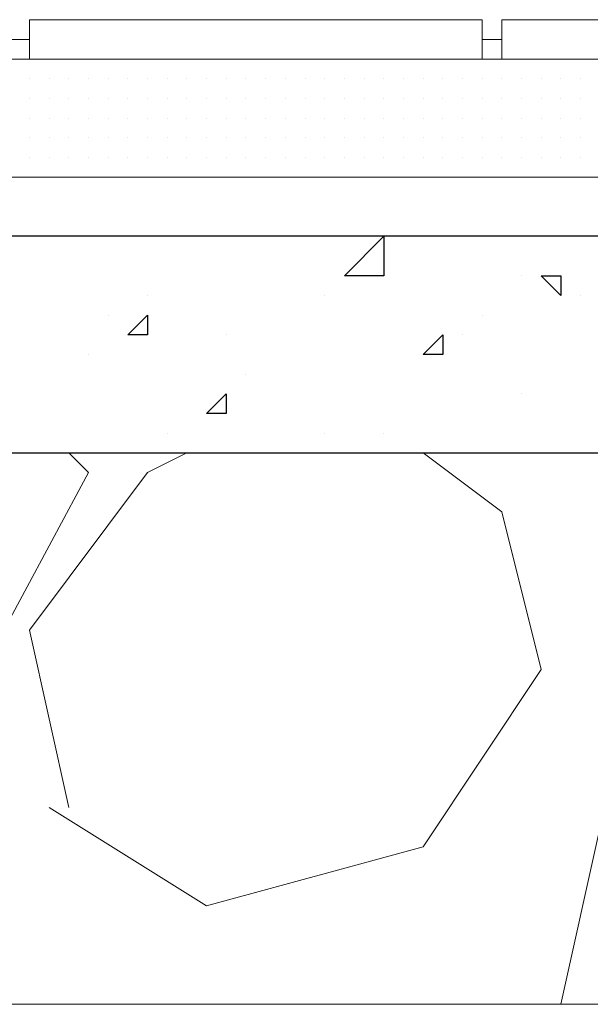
# Model space of a CAD drawing. Header units: metres. Extents: x 5.7 to 89.8, y 4 to 63.5.
# Tile 78 of 256: x 17.335 to 17.614, y 45.389 to 45.87. Entities that reach past the tile are written whole.
import ezdxf

# ---------------------------------------------------------------- set-up
doc = ezdxf.new("R2010")
doc.units = ezdxf.units.M
doc.header["$MEASUREMENT"] = 0
for name, color, linetype in [('PDF17_hatch', 7, 'Continuous'), ('PDF17_hatch-borshi', 7, 'Continuous'), ('PDF17_kaff', 7, 'Continuous')]:
    doc.layers.add(name, color=color, linetype=linetype)

msp = doc.modelspace()

# ---------------------------------------------------------------- linework, layer by layer
at = {"layer": 'PDF17_hatch', "lineweight": 25}
for points in [[(17.51273, 45.74499), (17.49347, 45.74499), (17.51273, 45.76425)], [(17.59941, 45.74499), (17.59941, 45.73536), (17.58978, 45.74499)], [(17.39716, 45.72573), (17.39716, 45.7161), (17.38753, 45.7161)], [(17.54163, 45.7161), (17.54163, 45.70646), (17.53199, 45.70646)], [(17.43568, 45.6872), (17.43568, 45.67757), (17.42605, 45.67757)]]:
    msp.add_lwpolyline(points, close=True, dxfattribs=at)
for points in [[(17.51273, 45.75462), (17.51273, 45.75462)], [(17.58015, 45.74499), (17.58015, 45.74499)], [(17.39716, 45.73536), (17.39716, 45.73536)], [(17.48384, 45.73536), (17.48384, 45.73536)], [(17.60904, 45.73536), (17.60904, 45.73536)], [(17.3779, 45.72573), (17.3779, 45.72573)], [(17.56089, 45.72573), (17.56089, 45.72573)], [(17.43568, 45.7161), (17.43568, 45.7161)], [(17.55126, 45.7161), (17.55126, 45.7161)], [(17.36826, 45.70646), (17.36826, 45.70646)], [(17.44531, 45.69683), (17.44531, 45.69683)], [(17.58015, 45.6872), (17.58015, 45.6872)], [(17.40679, 45.66794), (17.40679, 45.66794)], [(17.48384, 45.66794), (17.48384, 45.66794)], [(17.51273, 45.66794), (17.51273, 45.66794)], [(17.3779, 45.65831), (17.3779, 45.65831)], [(17.56089, 45.65831), (17.56089, 45.65831)]]:
    msp.add_lwpolyline(points, dxfattribs=at)
at = {"layer": 'PDF17_hatch-borshi', "lineweight": 18}
for points in [[(17.33937, 45.85093), (17.33937, 45.85093)], [(17.35863, 45.85093), (17.35863, 45.85093)], [(17.35863, 45.85093), (17.35863, 45.85093)], [(17.3779, 45.85093), (17.3779, 45.85093)], [(17.40679, 45.85093), (17.40679, 45.85093)], [(17.41642, 45.85093), (17.41642, 45.85093)], [(17.44531, 45.85093), (17.44531, 45.85093)], [(17.45494, 45.85093), (17.45494, 45.85093)], [(17.46458, 45.85093), (17.46458, 45.85093)], [(17.47421, 45.85093), (17.47421, 45.85093)], [(17.48384, 45.85093), (17.48384, 45.85093)], [(17.48384, 45.85093), (17.48384, 45.85093)], [(17.49347, 45.85093), (17.49347, 45.85093)], [(17.49347, 45.85093), (17.49347, 45.85093)], [(17.5031, 45.85093), (17.5031, 45.85093)], [(17.51273, 45.85093), (17.51273, 45.85093)], [(17.51273, 45.85093), (17.51273, 45.85093)], [(17.53199, 45.85093), (17.53199, 45.85093)], [(17.54163, 45.85093), (17.54163, 45.85093)], [(17.55126, 45.85093), (17.55126, 45.85093)], [(17.57052, 45.85093), (17.57052, 45.85093)], [(17.57052, 45.85093), (17.57052, 45.85093)], [(17.58978, 45.85093), (17.58978, 45.85093)], [(17.58978, 45.85093), (17.58978, 45.85093)], [(17.60904, 45.85093), (17.60904, 45.85093)], [(17.33937, 45.8413), (17.33937, 45.8413)], [(17.33937, 45.8413), (17.33937, 45.8413)], [(17.33937, 45.8413), (17.33937, 45.8413)], [(17.33937, 45.8413), (17.33937, 45.8413)], [(17.349, 45.8413), (17.349, 45.8413)], [(17.349, 45.8413), (17.349, 45.8413)], [(17.349, 45.8413), (17.349, 45.8413)], [(17.349, 45.8413), (17.349, 45.8413)], [(17.35863, 45.8413), (17.35863, 45.8413)], [(17.35863, 45.8413), (17.35863, 45.8413)], [(17.35863, 45.8413), (17.35863, 45.8413)], [(17.36826, 45.8413), (17.36826, 45.8413)], [(17.36826, 45.8413), (17.36826, 45.8413)], [(17.36826, 45.8413), (17.36826, 45.8413)], [(17.36826, 45.8413), (17.36826, 45.8413)], [(17.3779, 45.8413), (17.3779, 45.8413)], [(17.3779, 45.8413), (17.3779, 45.8413)], [(17.3779, 45.8413), (17.3779, 45.8413)], [(17.38753, 45.8413), (17.38753, 45.8413)], [(17.38753, 45.8413), (17.38753, 45.8413)], [(17.38753, 45.8413), (17.38753, 45.8413)], [(17.38753, 45.8413), (17.38753, 45.8413)], [(17.39716, 45.8413), (17.39716, 45.8413)], [(17.40679, 45.8413), (17.40679, 45.8413)], [(17.40679, 45.8413), (17.40679, 45.8413)], [(17.40679, 45.8413), (17.40679, 45.8413)], [(17.40679, 45.8413), (17.40679, 45.8413)], [(17.40679, 45.8413), (17.40679, 45.8413)], [(17.40679, 45.8413), (17.40679, 45.8413)], [(17.41642, 45.8413), (17.41642, 45.8413)], [(17.41642, 45.8413), (17.41642, 45.8413)], [(17.41642, 45.8413), (17.41642, 45.8413)], [(17.42605, 45.8413), (17.42605, 45.8413)], [(17.42605, 45.8413), (17.42605, 45.8413)], [(17.42605, 45.8413), (17.42605, 45.8413)], [(17.42605, 45.8413), (17.42605, 45.8413)], [(17.43568, 45.8413), (17.43568, 45.8413)], [(17.43568, 45.8413), (17.43568, 45.8413)], [(17.43568, 45.8413), (17.43568, 45.8413)], [(17.44531, 45.8413), (17.44531, 45.8413)], [(17.44531, 45.8413), (17.44531, 45.8413)], [(17.44531, 45.8413), (17.44531, 45.8413)], [(17.44531, 45.8413), (17.44531, 45.8413)], [(17.45494, 45.8413), (17.45494, 45.8413)], [(17.45494, 45.8413), (17.45494, 45.8413)], [(17.46458, 45.8413), (17.46458, 45.8413)], [(17.46458, 45.8413), (17.46458, 45.8413)], [(17.46458, 45.8413), (17.46458, 45.8413)], [(17.46458, 45.8413), (17.46458, 45.8413)], [(17.47421, 45.8413), (17.47421, 45.8413)], [(17.47421, 45.8413), (17.47421, 45.8413)], [(17.47421, 45.8413), (17.47421, 45.8413)], [(17.48384, 45.8413), (17.48384, 45.8413)], [(17.48384, 45.8413), (17.48384, 45.8413)], [(17.48384, 45.8413), (17.48384, 45.8413)], [(17.49347, 45.8413), (17.49347, 45.8413)], [(17.49347, 45.8413), (17.49347, 45.8413)], [(17.49347, 45.8413), (17.49347, 45.8413)], [(17.5031, 45.8413), (17.5031, 45.8413)], [(17.5031, 45.8413), (17.5031, 45.8413)], [(17.5031, 45.8413), (17.5031, 45.8413)], [(17.51273, 45.8413), (17.51273, 45.8413)], [(17.51273, 45.8413), (17.51273, 45.8413)], [(17.51273, 45.8413), (17.51273, 45.8413)], [(17.51273, 45.8413), (17.51273, 45.8413)], [(17.52236, 45.8413), (17.52236, 45.8413)], [(17.52236, 45.8413), (17.52236, 45.8413)], [(17.53199, 45.8413), (17.53199, 45.8413)], [(17.53199, 45.8413), (17.53199, 45.8413)], [(17.53199, 45.8413), (17.53199, 45.8413)], [(17.54163, 45.8413), (17.54163, 45.8413)], [(17.54163, 45.8413), (17.54163, 45.8413)], [(17.54163, 45.8413), (17.54163, 45.8413)], [(17.54163, 45.8413), (17.54163, 45.8413)], [(17.55126, 45.8413), (17.55126, 45.8413)], [(17.55126, 45.8413), (17.55126, 45.8413)], [(17.56089, 45.8413), (17.56089, 45.8413)], [(17.56089, 45.8413), (17.56089, 45.8413)], [(17.56089, 45.8413), (17.56089, 45.8413)], [(17.56089, 45.8413), (17.56089, 45.8413)], [(17.57052, 45.8413), (17.57052, 45.8413)], [(17.57052, 45.8413), (17.57052, 45.8413)], [(17.57052, 45.8413), (17.57052, 45.8413)], [(17.58015, 45.8413), (17.58015, 45.8413)], [(17.58015, 45.8413), (17.58015, 45.8413)], [(17.58015, 45.8413), (17.58015, 45.8413)], [(17.58978, 45.8413), (17.58978, 45.8413)], [(17.58978, 45.8413), (17.58978, 45.8413)], [(17.58978, 45.8413), (17.58978, 45.8413)], [(17.59941, 45.8413), (17.59941, 45.8413)], [(17.59941, 45.8413), (17.59941, 45.8413)], [(17.59941, 45.8413), (17.59941, 45.8413)], [(17.60904, 45.8413), (17.60904, 45.8413)], [(17.60904, 45.8413), (17.60904, 45.8413)], [(17.60904, 45.8413), (17.60904, 45.8413)], [(17.33937, 45.83167), (17.33937, 45.83167)], [(17.33937, 45.83167), (17.33937, 45.83167)], [(17.33937, 45.83167), (17.33937, 45.83167)], [(17.33937, 45.83167), (17.33937, 45.83167)], [(17.33937, 45.83167), (17.33937, 45.83167)], [(17.349, 45.83167), (17.349, 45.83167)], [(17.349, 45.83167), (17.349, 45.83167)], [(17.349, 45.83167), (17.349, 45.83167)], [(17.349, 45.83167), (17.349, 45.83167)], [(17.35863, 45.83167), (17.35863, 45.83167)], [(17.35863, 45.83167), (17.35863, 45.83167)], [(17.35863, 45.83167), (17.35863, 45.83167)], [(17.35863, 45.83167), (17.35863, 45.83167)], [(17.36826, 45.83167), (17.36826, 45.83167)], [(17.36826, 45.83167), (17.36826, 45.83167)], [(17.36826, 45.83167), (17.36826, 45.83167)], [(17.3779, 45.83167), (17.3779, 45.83167)], [(17.3779, 45.83167), (17.3779, 45.83167)], [(17.3779, 45.83167), (17.3779, 45.83167)], [(17.3779, 45.83167), (17.3779, 45.83167)], [(17.3779, 45.83167), (17.3779, 45.83167)], [(17.38753, 45.83167), (17.38753, 45.83167)], [(17.39716, 45.83167), (17.39716, 45.83167)], [(17.39716, 45.83167), (17.39716, 45.83167)], [(17.39716, 45.83167), (17.39716, 45.83167)], [(17.39716, 45.83167), (17.39716, 45.83167)], [(17.40679, 45.83167), (17.40679, 45.83167)], [(17.40679, 45.83167), (17.40679, 45.83167)], [(17.40679, 45.83167), (17.40679, 45.83167)], [(17.41642, 45.83167), (17.41642, 45.83167)], [(17.41642, 45.83167), (17.41642, 45.83167)], [(17.41642, 45.83167), (17.41642, 45.83167)], [(17.41642, 45.83167), (17.41642, 45.83167)], [(17.42605, 45.83167), (17.42605, 45.83167)], [(17.42605, 45.83167), (17.42605, 45.83167)], [(17.43568, 45.83167), (17.43568, 45.83167)], [(17.43568, 45.83167), (17.43568, 45.83167)], [(17.43568, 45.83167), (17.43568, 45.83167)], [(17.44531, 45.83167), (17.44531, 45.83167)], [(17.44531, 45.83167), (17.44531, 45.83167)], [(17.44531, 45.83167), (17.44531, 45.83167)], [(17.45494, 45.83167), (17.45494, 45.83167)], [(17.45494, 45.83167), (17.45494, 45.83167)], [(17.45494, 45.83167), (17.45494, 45.83167)], [(17.46458, 45.83167), (17.46458, 45.83167)], [(17.46458, 45.83167), (17.46458, 45.83167)], [(17.47421, 45.83167), (17.47421, 45.83167)], [(17.47421, 45.83167), (17.47421, 45.83167)], [(17.47421, 45.83167), (17.47421, 45.83167)], [(17.47421, 45.83167), (17.47421, 45.83167)], [(17.48384, 45.83167), (17.48384, 45.83167)], [(17.48384, 45.83167), (17.48384, 45.83167)], [(17.49347, 45.83167), (17.49347, 45.83167)], [(17.49347, 45.83167), (17.49347, 45.83167)], [(17.49347, 45.83167), (17.49347, 45.83167)], [(17.49347, 45.83167), (17.49347, 45.83167)], [(17.5031, 45.83167), (17.5031, 45.83167)], [(17.5031, 45.83167), (17.5031, 45.83167)], [(17.5031, 45.83167), (17.5031, 45.83167)], [(17.51273, 45.83167), (17.51273, 45.83167)], [(17.51273, 45.83167), (17.51273, 45.83167)], [(17.51273, 45.83167), (17.51273, 45.83167)], [(17.52236, 45.83167), (17.52236, 45.83167)], [(17.52236, 45.83167), (17.52236, 45.83167)], [(17.52236, 45.83167), (17.52236, 45.83167)], [(17.52236, 45.83167), (17.52236, 45.83167)], [(17.53199, 45.83167), (17.53199, 45.83167)], [(17.53199, 45.83167), (17.53199, 45.83167)], [(17.53199, 45.83167), (17.53199, 45.83167)], [(17.53199, 45.83167), (17.53199, 45.83167)], [(17.54163, 45.83167), (17.54163, 45.83167)], [(17.54163, 45.83167), (17.54163, 45.83167)], [(17.54163, 45.83167), (17.54163, 45.83167)], [(17.54163, 45.83167), (17.54163, 45.83167)], [(17.54163, 45.83167), (17.54163, 45.83167)], [(17.55126, 45.83167), (17.55126, 45.83167)], [(17.55126, 45.83167), (17.55126, 45.83167)], [(17.55126, 45.83167), (17.55126, 45.83167)], [(17.56089, 45.83167), (17.56089, 45.83167)], [(17.56089, 45.83167), (17.56089, 45.83167)], [(17.56089, 45.83167), (17.56089, 45.83167)], [(17.56089, 45.83167), (17.56089, 45.83167)], [(17.56089, 45.83167), (17.56089, 45.83167)], [(17.56089, 45.83167), (17.56089, 45.83167)], [(17.57052, 45.83167), (17.57052, 45.83167)], [(17.57052, 45.83167), (17.57052, 45.83167)], [(17.57052, 45.83167), (17.57052, 45.83167)], [(17.57052, 45.83167), (17.57052, 45.83167)], [(17.58015, 45.83167), (17.58015, 45.83167)], [(17.58015, 45.83167), (17.58015, 45.83167)], [(17.58015, 45.83167), (17.58015, 45.83167)], [(17.58978, 45.83167), (17.58978, 45.83167)], [(17.58978, 45.83167), (17.58978, 45.83167)], [(17.58978, 45.83167), (17.58978, 45.83167)], [(17.59941, 45.83167), (17.59941, 45.83167)], [(17.59941, 45.83167), (17.59941, 45.83167)], [(17.59941, 45.83167), (17.59941, 45.83167)], [(17.59941, 45.83167), (17.59941, 45.83167)], [(17.60904, 45.83167), (17.60904, 45.83167)], [(17.60904, 45.83167), (17.60904, 45.83167)], [(17.60904, 45.83167), (17.60904, 45.83167)], [(17.33937, 45.82204), (17.33937, 45.82204)], [(17.33937, 45.82204), (17.33937, 45.82204)], [(17.33937, 45.82204), (17.33937, 45.82204)], [(17.349, 45.82204), (17.349, 45.82204)], [(17.349, 45.82204), (17.349, 45.82204)], [(17.349, 45.82204), (17.349, 45.82204)], [(17.349, 45.82204), (17.349, 45.82204)], [(17.35863, 45.82204), (17.35863, 45.82204)], [(17.35863, 45.82204), (17.35863, 45.82204)], [(17.36826, 45.82204), (17.36826, 45.82204)], [(17.36826, 45.82204), (17.36826, 45.82204)], [(17.36826, 45.82204), (17.36826, 45.82204)], [(17.3779, 45.82204), (17.3779, 45.82204)], [(17.3779, 45.82204), (17.3779, 45.82204)], [(17.3779, 45.82204), (17.3779, 45.82204)], [(17.38753, 45.82204), (17.38753, 45.82204)], [(17.38753, 45.82204), (17.38753, 45.82204)], [(17.38753, 45.82204), (17.38753, 45.82204)], [(17.39716, 45.82204), (17.39716, 45.82204)], [(17.39716, 45.82204), (17.39716, 45.82204)], [(17.40679, 45.82204), (17.40679, 45.82204)], [(17.40679, 45.82204), (17.40679, 45.82204)], [(17.40679, 45.82204), (17.40679, 45.82204)], [(17.40679, 45.82204), (17.40679, 45.82204)], [(17.40679, 45.82204), (17.40679, 45.82204)], [(17.41642, 45.82204), (17.41642, 45.82204)], [(17.42605, 45.82204), (17.42605, 45.82204)], [(17.42605, 45.82204), (17.42605, 45.82204)], [(17.42605, 45.82204), (17.42605, 45.82204)], [(17.42605, 45.82204), (17.42605, 45.82204)], [(17.42605, 45.82204), (17.42605, 45.82204)], [(17.43568, 45.82204), (17.43568, 45.82204)], [(17.43568, 45.82204), (17.43568, 45.82204)], [(17.43568, 45.82204), (17.43568, 45.82204)], [(17.44531, 45.82204), (17.44531, 45.82204)], [(17.44531, 45.82204), (17.44531, 45.82204)], [(17.44531, 45.82204), (17.44531, 45.82204)], [(17.44531, 45.82204), (17.44531, 45.82204)], [(17.45494, 45.82204), (17.45494, 45.82204)], [(17.45494, 45.82204), (17.45494, 45.82204)], [(17.46458, 45.82204), (17.46458, 45.82204)], [(17.46458, 45.82204), (17.46458, 45.82204)], [(17.46458, 45.82204), (17.46458, 45.82204)], [(17.46458, 45.82204), (17.46458, 45.82204)], [(17.46458, 45.82204), (17.46458, 45.82204)], [(17.47421, 45.82204), (17.47421, 45.82204)], [(17.47421, 45.82204), (17.47421, 45.82204)], [(17.47421, 45.82204), (17.47421, 45.82204)], [(17.47421, 45.82204), (17.47421, 45.82204)], [(17.48384, 45.82204), (17.48384, 45.82204)], [(17.48384, 45.82204), (17.48384, 45.82204)], [(17.48384, 45.82204), (17.48384, 45.82204)], [(17.48384, 45.82204), (17.48384, 45.82204)], [(17.49347, 45.82204), (17.49347, 45.82204)], [(17.49347, 45.82204), (17.49347, 45.82204)], [(17.49347, 45.82204), (17.49347, 45.82204)], [(17.49347, 45.82204), (17.49347, 45.82204)], [(17.5031, 45.82204), (17.5031, 45.82204)], [(17.5031, 45.82204), (17.5031, 45.82204)], [(17.5031, 45.82204), (17.5031, 45.82204)], [(17.5031, 45.82204), (17.5031, 45.82204)], [(17.5031, 45.82204), (17.5031, 45.82204)], [(17.51273, 45.82204), (17.51273, 45.82204)], [(17.51273, 45.82204), (17.51273, 45.82204)], [(17.52236, 45.82204), (17.52236, 45.82204)], [(17.52236, 45.82204), (17.52236, 45.82204)], [(17.52236, 45.82204), (17.52236, 45.82204)], [(17.52236, 45.82204), (17.52236, 45.82204)], [(17.53199, 45.82204), (17.53199, 45.82204)], [(17.53199, 45.82204), (17.53199, 45.82204)], [(17.53199, 45.82204), (17.53199, 45.82204)], [(17.54163, 45.82204), (17.54163, 45.82204)], [(17.54163, 45.82204), (17.54163, 45.82204)], [(17.54163, 45.82204), (17.54163, 45.82204)], [(17.55126, 45.82204), (17.55126, 45.82204)], [(17.55126, 45.82204), (17.55126, 45.82204)], [(17.55126, 45.82204), (17.55126, 45.82204)], [(17.55126, 45.82204), (17.55126, 45.82204)], [(17.56089, 45.82204), (17.56089, 45.82204)], [(17.56089, 45.82204), (17.56089, 45.82204)], [(17.56089, 45.82204), (17.56089, 45.82204)], [(17.57052, 45.82204), (17.57052, 45.82204)], [(17.57052, 45.82204), (17.57052, 45.82204)], [(17.57052, 45.82204), (17.57052, 45.82204)], [(17.57052, 45.82204), (17.57052, 45.82204)], [(17.58015, 45.82204), (17.58015, 45.82204)], [(17.58015, 45.82204), (17.58015, 45.82204)], [(17.58015, 45.82204), (17.58015, 45.82204)], [(17.58015, 45.82204), (17.58015, 45.82204)], [(17.58978, 45.82204), (17.58978, 45.82204)], [(17.58978, 45.82204), (17.58978, 45.82204)], [(17.58978, 45.82204), (17.58978, 45.82204)], [(17.58978, 45.82204), (17.58978, 45.82204)], [(17.59941, 45.82204), (17.59941, 45.82204)], [(17.59941, 45.82204), (17.59941, 45.82204)], [(17.59941, 45.82204), (17.59941, 45.82204)], [(17.60904, 45.82204), (17.60904, 45.82204)], [(17.60904, 45.82204), (17.60904, 45.82204)], [(17.60904, 45.82204), (17.60904, 45.82204)], [(17.60904, 45.82204), (17.60904, 45.82204)], [(17.33937, 45.81241), (17.33937, 45.81241)], [(17.33937, 45.81241), (17.33937, 45.81241)], [(17.33937, 45.81241), (17.33937, 45.81241)], [(17.33937, 45.81241), (17.33937, 45.81241)], [(17.349, 45.81241), (17.349, 45.81241)], [(17.349, 45.81241), (17.349, 45.81241)], [(17.349, 45.81241), (17.349, 45.81241)], [(17.35863, 45.81241), (17.35863, 45.81241)], [(17.35863, 45.81241), (17.35863, 45.81241)], [(17.35863, 45.81241), (17.35863, 45.81241)], [(17.35863, 45.81241), (17.35863, 45.81241)], [(17.36826, 45.81241), (17.36826, 45.81241)], [(17.36826, 45.81241), (17.36826, 45.81241)], [(17.36826, 45.81241), (17.36826, 45.81241)], [(17.36826, 45.81241), (17.36826, 45.81241)], [(17.3779, 45.81241), (17.3779, 45.81241)], [(17.3779, 45.81241), (17.3779, 45.81241)], [(17.3779, 45.81241), (17.3779, 45.81241)], [(17.3779, 45.81241), (17.3779, 45.81241)], [(17.3779, 45.81241), (17.3779, 45.81241)], [(17.38753, 45.81241), (17.38753, 45.81241)], [(17.38753, 45.81241), (17.38753, 45.81241)], [(17.38753, 45.81241), (17.38753, 45.81241)], [(17.38753, 45.81241), (17.38753, 45.81241)], [(17.39716, 45.81241), (17.39716, 45.81241)], [(17.39716, 45.81241), (17.39716, 45.81241)], [(17.39716, 45.81241), (17.39716, 45.81241)], [(17.39716, 45.81241), (17.39716, 45.81241)], [(17.39716, 45.81241), (17.39716, 45.81241)], [(17.40679, 45.81241), (17.40679, 45.81241)], [(17.40679, 45.81241), (17.40679, 45.81241)], [(17.40679, 45.81241), (17.40679, 45.81241)], [(17.40679, 45.81241), (17.40679, 45.81241)], [(17.40679, 45.81241), (17.40679, 45.81241)], [(17.41642, 45.81241), (17.41642, 45.81241)], [(17.41642, 45.81241), (17.41642, 45.81241)], [(17.41642, 45.81241), (17.41642, 45.81241)], [(17.41642, 45.81241), (17.41642, 45.81241)], [(17.42605, 45.81241), (17.42605, 45.81241)], [(17.42605, 45.81241), (17.42605, 45.81241)], [(17.42605, 45.81241), (17.42605, 45.81241)], [(17.42605, 45.81241), (17.42605, 45.81241)], [(17.43568, 45.81241), (17.43568, 45.81241)], [(17.43568, 45.81241), (17.43568, 45.81241)], [(17.43568, 45.81241), (17.43568, 45.81241)], [(17.43568, 45.81241), (17.43568, 45.81241)], [(17.44531, 45.81241), (17.44531, 45.81241)], [(17.44531, 45.81241), (17.44531, 45.81241)], [(17.44531, 45.81241), (17.44531, 45.81241)], [(17.45494, 45.81241), (17.45494, 45.81241)], [(17.45494, 45.81241), (17.45494, 45.81241)], [(17.45494, 45.81241), (17.45494, 45.81241)], [(17.45494, 45.81241), (17.45494, 45.81241)], [(17.46458, 45.81241), (17.46458, 45.81241)], [(17.46458, 45.81241), (17.46458, 45.81241)], [(17.47421, 45.81241), (17.47421, 45.81241)], [(17.47421, 45.81241), (17.47421, 45.81241)], [(17.47421, 45.81241), (17.47421, 45.81241)], [(17.47421, 45.81241), (17.47421, 45.81241)], [(17.48384, 45.81241), (17.48384, 45.81241)], [(17.48384, 45.81241), (17.48384, 45.81241)], [(17.49347, 45.81241), (17.49347, 45.81241)], [(17.49347, 45.81241), (17.49347, 45.81241)], [(17.49347, 45.81241), (17.49347, 45.81241)], [(17.49347, 45.81241), (17.49347, 45.81241)], [(17.5031, 45.81241), (17.5031, 45.81241)], [(17.5031, 45.81241), (17.5031, 45.81241)], [(17.51273, 45.81241), (17.51273, 45.81241)], [(17.51273, 45.81241), (17.51273, 45.81241)], [(17.51273, 45.81241), (17.51273, 45.81241)], [(17.52236, 45.81241), (17.52236, 45.81241)], [(17.52236, 45.81241), (17.52236, 45.81241)], [(17.52236, 45.81241), (17.52236, 45.81241)], [(17.53199, 45.81241), (17.53199, 45.81241)], [(17.53199, 45.81241), (17.53199, 45.81241)], [(17.53199, 45.81241), (17.53199, 45.81241)], [(17.53199, 45.81241), (17.53199, 45.81241)], [(17.54163, 45.81241), (17.54163, 45.81241)], [(17.54163, 45.81241), (17.54163, 45.81241)], [(17.54163, 45.81241), (17.54163, 45.81241)], [(17.55126, 45.81241), (17.55126, 45.81241)], [(17.55126, 45.81241), (17.55126, 45.81241)], [(17.55126, 45.81241), (17.55126, 45.81241)], [(17.55126, 45.81241), (17.55126, 45.81241)], [(17.56089, 45.81241), (17.56089, 45.81241)], [(17.56089, 45.81241), (17.56089, 45.81241)], [(17.56089, 45.81241), (17.56089, 45.81241)], [(17.56089, 45.81241), (17.56089, 45.81241)], [(17.57052, 45.81241), (17.57052, 45.81241)], [(17.57052, 45.81241), (17.57052, 45.81241)], [(17.57052, 45.81241), (17.57052, 45.81241)], [(17.58015, 45.81241), (17.58015, 45.81241)], [(17.58015, 45.81241), (17.58015, 45.81241)], [(17.58015, 45.81241), (17.58015, 45.81241)], [(17.58015, 45.81241), (17.58015, 45.81241)], [(17.58015, 45.81241), (17.58015, 45.81241)], [(17.58978, 45.81241), (17.58978, 45.81241)], [(17.58978, 45.81241), (17.58978, 45.81241)], [(17.58978, 45.81241), (17.58978, 45.81241)], [(17.58978, 45.81241), (17.58978, 45.81241)], [(17.59941, 45.81241), (17.59941, 45.81241)], [(17.59941, 45.81241), (17.59941, 45.81241)], [(17.59941, 45.81241), (17.59941, 45.81241)], [(17.59941, 45.81241), (17.59941, 45.81241)], [(17.60904, 45.81241), (17.60904, 45.81241)], [(17.60904, 45.81241), (17.60904, 45.81241)], [(17.60904, 45.81241), (17.60904, 45.81241)], [(17.60904, 45.81241), (17.60904, 45.81241)], [(17.60904, 45.81241), (17.60904, 45.81241)], [(17.33937, 45.80278), (17.33937, 45.80278)], [(17.33937, 45.80278), (17.33937, 45.80278)], [(17.33937, 45.80278), (17.33937, 45.80278)], [(17.33937, 45.80278), (17.33937, 45.80278)], [(17.33937, 45.80278), (17.33937, 45.80278)], [(17.349, 45.80278), (17.349, 45.80278)], [(17.349, 45.80278), (17.349, 45.80278)], [(17.349, 45.80278), (17.349, 45.80278)], [(17.35863, 45.80278), (17.35863, 45.80278)], [(17.35863, 45.80278), (17.35863, 45.80278)], [(17.35863, 45.80278), (17.35863, 45.80278)], [(17.35863, 45.80278), (17.35863, 45.80278)], [(17.36826, 45.80278), (17.36826, 45.80278)], [(17.36826, 45.80278), (17.36826, 45.80278)], [(17.36826, 45.80278), (17.36826, 45.80278)], [(17.36826, 45.80278), (17.36826, 45.80278)], [(17.3779, 45.80278), (17.3779, 45.80278)], [(17.3779, 45.80278), (17.3779, 45.80278)], [(17.38753, 45.80278), (17.38753, 45.80278)], [(17.38753, 45.80278), (17.38753, 45.80278)], [(17.38753, 45.80278), (17.38753, 45.80278)], [(17.38753, 45.80278), (17.38753, 45.80278)], [(17.39716, 45.80278), (17.39716, 45.80278)], [(17.39716, 45.80278), (17.39716, 45.80278)], [(17.39716, 45.80278), (17.39716, 45.80278)], [(17.39716, 45.80278), (17.39716, 45.80278)], [(17.40679, 45.80278), (17.40679, 45.80278)], [(17.40679, 45.80278), (17.40679, 45.80278)], [(17.40679, 45.80278), (17.40679, 45.80278)], [(17.40679, 45.80278), (17.40679, 45.80278)], [(17.41642, 45.80278), (17.41642, 45.80278)], [(17.41642, 45.80278), (17.41642, 45.80278)], [(17.41642, 45.80278), (17.41642, 45.80278)], [(17.42605, 45.80278), (17.42605, 45.80278)], [(17.42605, 45.80278), (17.42605, 45.80278)], [(17.42605, 45.80278), (17.42605, 45.80278)], [(17.43568, 45.80278), (17.43568, 45.80278)], [(17.43568, 45.80278), (17.43568, 45.80278)], [(17.43568, 45.80278), (17.43568, 45.80278)], [(17.43568, 45.80278), (17.43568, 45.80278)], [(17.44531, 45.80278), (17.44531, 45.80278)], [(17.44531, 45.80278), (17.44531, 45.80278)], [(17.44531, 45.80278), (17.44531, 45.80278)], [(17.44531, 45.80278), (17.44531, 45.80278)], [(17.45494, 45.80278), (17.45494, 45.80278)], [(17.45494, 45.80278), (17.45494, 45.80278)], [(17.45494, 45.80278), (17.45494, 45.80278)], [(17.46458, 45.80278), (17.46458, 45.80278)], [(17.46458, 45.80278), (17.46458, 45.80278)], [(17.46458, 45.80278), (17.46458, 45.80278)], [(17.46458, 45.80278), (17.46458, 45.80278)], [(17.47421, 45.80278), (17.47421, 45.80278)], [(17.47421, 45.80278), (17.47421, 45.80278)], [(17.47421, 45.80278), (17.47421, 45.80278)], [(17.48384, 45.80278), (17.48384, 45.80278)], [(17.48384, 45.80278), (17.48384, 45.80278)], [(17.48384, 45.80278), (17.48384, 45.80278)], [(17.48384, 45.80278), (17.48384, 45.80278)], [(17.49347, 45.80278), (17.49347, 45.80278)], [(17.49347, 45.80278), (17.49347, 45.80278)], [(17.49347, 45.80278), (17.49347, 45.80278)], [(17.49347, 45.80278), (17.49347, 45.80278)], [(17.5031, 45.80278), (17.5031, 45.80278)], [(17.5031, 45.80278), (17.5031, 45.80278)], [(17.5031, 45.80278), (17.5031, 45.80278)], [(17.51273, 45.80278), (17.51273, 45.80278)], [(17.51273, 45.80278), (17.51273, 45.80278)], [(17.51273, 45.80278), (17.51273, 45.80278)], [(17.51273, 45.80278), (17.51273, 45.80278)], [(17.52236, 45.80278), (17.52236, 45.80278)], [(17.52236, 45.80278), (17.52236, 45.80278)], [(17.52236, 45.80278), (17.52236, 45.80278)], [(17.52236, 45.80278), (17.52236, 45.80278)], [(17.52236, 45.80278), (17.52236, 45.80278)], [(17.53199, 45.80278), (17.53199, 45.80278)], [(17.53199, 45.80278), (17.53199, 45.80278)], [(17.53199, 45.80278), (17.53199, 45.80278)], [(17.53199, 45.80278), (17.53199, 45.80278)], [(17.54163, 45.80278), (17.54163, 45.80278)], [(17.54163, 45.80278), (17.54163, 45.80278)], [(17.54163, 45.80278), (17.54163, 45.80278)], [(17.54163, 45.80278), (17.54163, 45.80278)], [(17.55126, 45.80278), (17.55126, 45.80278)], [(17.55126, 45.80278), (17.55126, 45.80278)], [(17.55126, 45.80278), (17.55126, 45.80278)], [(17.55126, 45.80278), (17.55126, 45.80278)], [(17.56089, 45.80278), (17.56089, 45.80278)], [(17.56089, 45.80278), (17.56089, 45.80278)], [(17.56089, 45.80278), (17.56089, 45.80278)], [(17.56089, 45.80278), (17.56089, 45.80278)], [(17.57052, 45.80278), (17.57052, 45.80278)], [(17.57052, 45.80278), (17.57052, 45.80278)], [(17.57052, 45.80278), (17.57052, 45.80278)], [(17.58015, 45.80278), (17.58015, 45.80278)], [(17.58015, 45.80278), (17.58015, 45.80278)], [(17.58015, 45.80278), (17.58015, 45.80278)], [(17.58015, 45.80278), (17.58015, 45.80278)], [(17.58978, 45.80278), (17.58978, 45.80278)], [(17.58978, 45.80278), (17.58978, 45.80278)], [(17.58978, 45.80278), (17.58978, 45.80278)], [(17.58978, 45.80278), (17.58978, 45.80278)], [(17.59941, 45.80278), (17.59941, 45.80278)], [(17.59941, 45.80278), (17.59941, 45.80278)], [(17.60904, 45.80278), (17.60904, 45.80278)], [(17.60904, 45.80278), (17.60904, 45.80278)], [(17.60904, 45.80278), (17.60904, 45.80278)], [(17.60904, 45.80278), (17.60904, 45.80278)], [(17.33937, 45.79315), (17.33937, 45.79315)], [(17.349, 45.79315), (17.349, 45.79315)], [(17.35863, 45.79315), (17.35863, 45.79315)], [(17.35863, 45.79315), (17.35863, 45.79315)], [(17.35863, 45.79315), (17.35863, 45.79315)], [(17.36826, 45.79315), (17.36826, 45.79315)], [(17.3779, 45.79315), (17.3779, 45.79315)], [(17.3779, 45.79315), (17.3779, 45.79315)], [(17.38753, 45.79315), (17.38753, 45.79315)], [(17.40679, 45.79315), (17.40679, 45.79315)], [(17.40679, 45.79315), (17.40679, 45.79315)], [(17.40679, 45.79315), (17.40679, 45.79315)], [(17.41642, 45.79315), (17.41642, 45.79315)], [(17.41642, 45.79315), (17.41642, 45.79315)], [(17.41642, 45.79315), (17.41642, 45.79315)], [(17.42605, 45.79315), (17.42605, 45.79315)], [(17.42605, 45.79315), (17.42605, 45.79315)], [(17.43568, 45.79315), (17.43568, 45.79315)], [(17.43568, 45.79315), (17.43568, 45.79315)], [(17.43568, 45.79315), (17.43568, 45.79315)], [(17.44531, 45.79315), (17.44531, 45.79315)], [(17.44531, 45.79315), (17.44531, 45.79315)], [(17.45494, 45.79315), (17.45494, 45.79315)], [(17.45494, 45.79315), (17.45494, 45.79315)], [(17.45494, 45.79315), (17.45494, 45.79315)], [(17.46458, 45.79315), (17.46458, 45.79315)], [(17.46458, 45.79315), (17.46458, 45.79315)], [(17.46458, 45.79315), (17.46458, 45.79315)], [(17.47421, 45.79315), (17.47421, 45.79315)], [(17.48384, 45.79315), (17.48384, 45.79315)], [(17.48384, 45.79315), (17.48384, 45.79315)], [(17.48384, 45.79315), (17.48384, 45.79315)], [(17.49347, 45.79315), (17.49347, 45.79315)], [(17.49347, 45.79315), (17.49347, 45.79315)], [(17.5031, 45.79315), (17.5031, 45.79315)], [(17.5031, 45.79315), (17.5031, 45.79315)], [(17.51273, 45.79315), (17.51273, 45.79315)], [(17.51273, 45.79315), (17.51273, 45.79315)], [(17.51273, 45.79315), (17.51273, 45.79315)], [(17.52236, 45.79315), (17.52236, 45.79315)], [(17.52236, 45.79315), (17.52236, 45.79315)], [(17.54163, 45.79315), (17.54163, 45.79315)], [(17.54163, 45.79315), (17.54163, 45.79315)], [(17.54163, 45.79315), (17.54163, 45.79315)], [(17.55126, 45.79315), (17.55126, 45.79315)], [(17.56089, 45.79315), (17.56089, 45.79315)], [(17.56089, 45.79315), (17.56089, 45.79315)], [(17.56089, 45.79315), (17.56089, 45.79315)], [(17.57052, 45.79315), (17.57052, 45.79315)], [(17.58015, 45.79315), (17.58015, 45.79315)], [(17.58978, 45.79315), (17.58978, 45.79315)], [(17.59941, 45.79315), (17.59941, 45.79315)], [(17.60904, 45.79315), (17.60904, 45.79315)], [(17.60904, 45.79315), (17.60904, 45.79315)], [(17.35863, 45.65831), (17.36826, 45.64868), (17.30085, 45.52347), (17.17564, 45.44642), (17.09859, 45.48495), (17.11785, 45.63905), (17.13712, 45.65831)], [(17.35863, 45.48495), (17.33937, 45.57163), (17.39716, 45.64868), (17.41642, 45.65831)], [(17.349, 45.48495), (17.42605, 45.43679), (17.53199, 45.46568), (17.58978, 45.55237), (17.57052, 45.62942), (17.53199, 45.65831)], [(17.90761, 45.38864), (17.91724, 45.43679), (17.86909, 45.58126), (17.75351, 45.62942), (17.63794, 45.562), (17.59941, 45.38864)]]:
    msp.add_lwpolyline(points, dxfattribs=at)
at = {"layer": 'PDF17_kaff', "lineweight": 20}
for points in [[(17.33937, 45.8702), (17.56089, 45.8702)], [(17.78241, 45.85093), (17.78241, 45.8702), (17.57052, 45.8702), (17.78241, 45.8702)]]:
    msp.add_lwpolyline(points, close=True, dxfattribs=at)
for points in [[(17.33937, 45.8702), (17.33937, 45.85093)], [(17.56089, 45.8702), (17.56089, 45.85093)], [(17.57052, 45.8702), (17.57052, 45.85093)], [(17.33937, 45.86056), (17.32974, 45.86056)], [(17.57052, 45.86056), (17.56089, 45.86056)], [(21.82751, 45.85093), (11.29098, 45.85093)], [(21.82751, 45.79315), (11.29098, 45.79315)], [(11.29098, 45.76425), (21.82751, 45.76425), (11.29098, 45.76425)], [(11.31024, 45.38864), (21.53857, 45.38864)]]:
    msp.add_lwpolyline(points, dxfattribs=at)
at = {"layer": 'PDF17_kaff', "lineweight": 30}
for points in [[(21.82751, 45.76425), (11.29098, 45.76425)], [(11.29098, 45.65831), (21.82751, 45.65831)]]:
    msp.add_lwpolyline(points, dxfattribs=at)

doc.saveas('drawing.dxf')
